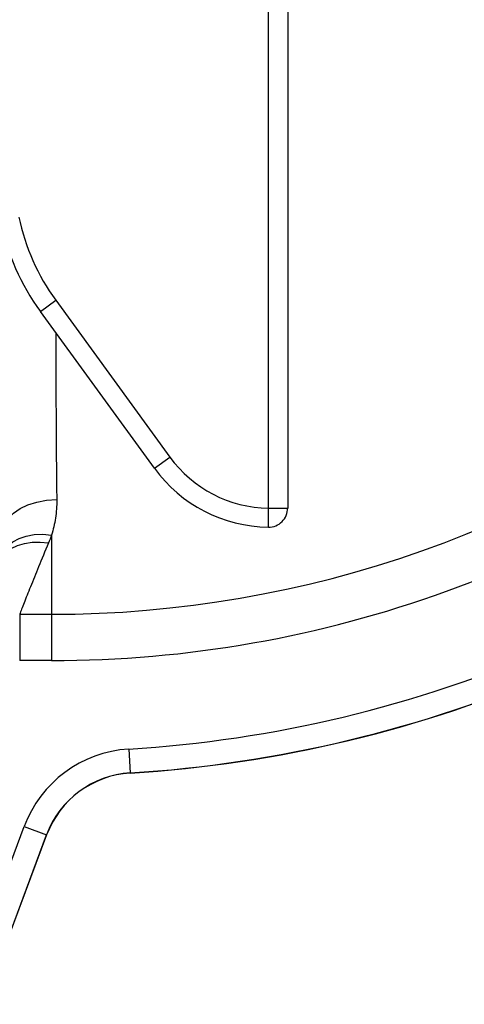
# Model space of a CAD drawing. Header units: millimetres. Extents: x 1858 to 4107, y 1016 to 5019.
# Tile 13 of 19: x 3514 to 3700, y 1236 to 1649. Entities that reach past the tile are written whole.
import ezdxf

# ---------------------------------------------------------------- set-up
doc = ezdxf.new("R2010")
doc.units = ezdxf.units.MM
doc.header["$LTSCALE"] = 2

msp = doc.modelspace()

# ---------------------------------------------------------------- linework, layer by layer
at = {"color": 7, "linetype": 'Continuous', "lineweight": 25}
for p, q in [((3618.02, 1443.85), (3618.02, 1675.71)), ((3626.02, 1675.71), (3626.02, 1443.85)), ((3522.4, 1526.28), (3528.87, 1530.98)), ((3528.87, 1530.98), (3576.64, 1465.23)), ((3570.17, 1460.53), (3522.4, 1526.28)), ((3570.17, 1460.53), (3576.64, 1465.23)), ((3617.93, 1435.86), (3618.02, 1443.85)), ((3618.02, 1443.85), (3626.02, 1443.85)), ((3527.02, 1432.53), (3527.02, 1399.3)), ((3513.72, 1399.3), (3527.02, 1399.3)), ((3513.72, 1399.3), (3513.72, 1379.9)), ((3527.02, 1399.3), (3527.02, 1379.9)), ((3527.02, 1379.9), (3513.72, 1379.9)), ((3559.39, 1342.78), (3560.01, 1332.8)), ((3560.01, 1332.8), (3560.02, 1332.73)), ((3464.45, 1173.21), (3515.57, 1310.3)), ((3515.57, 1310.3), (3524.94, 1306.81)), ((3524.94, 1306.81), (3473.81, 1169.71)), ((3473.88, 1169.69), (3525.01, 1306.78)), ((3524.94, 1306.81), (3525.01, 1306.78))]:
    msp.add_line(p, q, dxfattribs=at)
at = {"color": 7, "linetype": 'Continuous', "lineweight": 25, "flags": 128}
for points in [[(3507.32, 1434.86), (3507.79, 1437.28), (3509.08, 1439.61), (3511.12, 1441.75), (3513.85, 1443.64), (3517.16, 1445.2), (3520.92, 1446.37), (3525.01, 1447.11), (3529.25, 1447.39)], [(3505.93, 1423.52), (3506.99, 1425.84), (3508.64, 1427.92), (3510.81, 1429.69), (3513.45, 1431.1), (3516.49, 1432.12), (3519.82, 1432.7), (3523.37, 1432.84), (3527.02, 1432.53)], [(3505.15, 1420.99), (3506.34, 1423.23), (3508.04, 1425.2), (3510.21, 1426.85), (3512.79, 1428.15), (3515.73, 1429.05), (3518.93, 1429.54), (3522.31, 1429.59), (3525.78, 1429.22)]]:
    msp.add_lwpolyline(points, dxfattribs=at)
at = {"color": 7, "linetype": 'Continuous', "lineweight": 25}
for centre, radius, start, end in [((3603.18, 1584.97), 91.86, 192, 216), ((3603.18, 1584.97), 99.86, 192, 216), ((3527.02, 1865.71), 466.41, 270, 308.8901), ((3527.02, 1865.71), 485.81, 270, 309.8377), ((3618.59, 1495.71), 51.86, 216, 269.3685), ((3618.59, 1495.71), 59.86, 216, 269.3685), ((3618.02, 1443.85), 8, 269.3643, 359.9956), ((3527.02, 1865.71), 523.93, 273.5427, 293.426), ((3527.02, 1865.71), 533.93, 273.5427, 293.426), ((3527.02, 1865.71), 534, 273.5427, 293.426), ((3562.49, 1292.81), 50.07, 93.5427, 159.5484), ((3562.49, 1292.81), 40.07, 93.5427, 159.5484), ((3562.49, 1292.81), 40, 93.5427, 159.5484)]:
    msp.add_arc(centre, radius, start, end, dxfattribs=at)
at = {"color": 8, "linetype": 'Continuous', "lineweight": 25}
msp.add_open_spline([(3528.88, 1517.35), (3528.88, 1514.95), (3528.87, 1509.13), (3528.88, 1500.02), (3528.91, 1490.09), (3528.95, 1480.33), (3529.01, 1470.75), (3529.1, 1459.5), (3529.19, 1452), (3529.25, 1447.39)], degree=3, knots=[0, 0, 0, 0, 0.096795, 0.234902, 0.369114, 0.503326, 0.641438, 0.779551, 1, 1, 1, 1], dxfattribs=at)
at = {"color": 7, "linetype": 'Continuous', "lineweight": 25}
for points, knots in [([(3529.25, 1447.39), (3529.28, 1444.71), (3529.09, 1442.14), (3528.32, 1437.19), (3527.75, 1434.81), (3527.02, 1432.53)], [0, 0, 0, 0, 0.5, 0.5, 1, 1, 1, 1]), ([(3525.78, 1429.22), (3524.3, 1425.65), (3522.92, 1422.33), (3520.41, 1416.22), (3519.26, 1413.41), (3517.73, 1409.61), (3517.24, 1408.41), (3516.34, 1406.14), (3515.93, 1405.09), (3514.8, 1402.19), (3514.19, 1400.58), (3513.72, 1399.3)], [0, 0, 0, 0, 0.25, 0.25, 0.5, 0.5, 0.625, 0.625, 0.75, 0.75, 1, 1, 1, 1])]:
    msp.add_open_spline(points, degree=3, knots=knots, dxfattribs=at)
msp.add_open_spline([(3527.02, 1432.53), (3526.65, 1431.4), (3526.23, 1430.3), (3525.78, 1429.22)], degree=3, dxfattribs=at)

doc.saveas('drawing.dxf')
